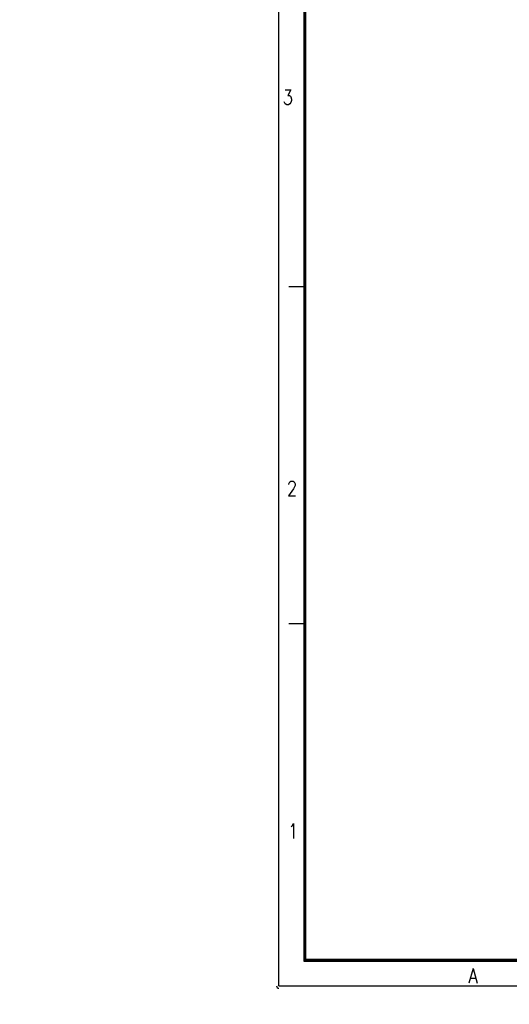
# Model space of a CAD drawing. Header units: millimetres. Extents: x 0 to 776, y 0 to 509.
# Tile 1 of 100: x 0 to 119, y 0 to 239. Entities that reach past the tile are written whole.
import ezdxf

# ---------------------------------------------------------------- set-up
doc = ezdxf.new("R2010")
doc.units = ezdxf.units.MM
doc.layers.add('DM', color=4, linetype='Continuous')
doc.styles.add('SLDTEXTSTYLE0', font='ROMANS', dxfattribs={"width": 0.84})
doc.styles.add('SLDTEXTSTYLE1', font='ROMANS', dxfattribs={"width": 0.97})
doc.styles.add('SLDTEXTSTYLE3', font='ROMANS', dxfattribs={"width": 0.8148})
doc.dimstyles.new('SLDDIMSTYLE3', dxfattribs={"dimtxt": 3, "dimasz": 3.302, "dimexe": 0, "dimexo": 0.0625, "dimgap": 0.75, "dimtad": 1, "dimrnd": 1e-09, "dimzin": 4, "dimdsep": 46, "dimtxsty": 'SLDTEXTSTYLE0', "dimblk1": 'NONE', "dimblk2": 'NONE', "dimsah": 1, "dimcen": 0, "dimadec": 0, "dimazin": 1, "dimtfac": 1, "dimtmove": 0, "dimatfit": 3, "dimldrblk": 'NONE', "dimfxl": 1, "dimfrac": 2, "dimtolj": 1, "dimtzin": 12, "dimarcsym": 0})

# ---------------------------------------------------------------- blocks, each defined once
blk = doc.blocks.new('_D_5')
at = {"layer": 'DM', "color": 7}
for p, q in [((155.9, 227.99), (155.9, 237.99)), ((150.9, 232.99), (160.9, 232.99)), ((145.27, 223.32), (152.38, 229.79)), ((128.72, 223.32), (145.27, 223.32))]:
    blk.add_line(p, q, dxfattribs=at)
blk.add_solid([(152.66, 229.49), (152.1, 230.1), (154.23, 231.48)], dxfattribs=at)
at = {"layer": 'DM', "color": 7, "char_height": 3, "attachment_point": 1, "style": 'SLDTEXTSTYLE1'}
for s, insert in [('4-', (127.49, 227.64)), ('%%c', (133.17, 227.64)), ('4.50', (137.29, 227.64))]:
    blk.add_mtext(s, dxfattribs=dict(at, insert=insert))
blk = doc.blocks.new('_None')
blk = doc.blocks.new('_D_7')
at = {"layer": 'DM', "color": 7}
for p, q in [((155.9, 245.57), (155.9, 255.57)), ((150.9, 250.57), (160.9, 250.57)), ((146.27, 240.71), (152.37, 246.96)), ((130.21, 240.71), (146.27, 240.71))]:
    blk.add_line(p, q, dxfattribs=at)
blk.add_solid([(152.67, 246.66), (152.07, 247.25), (154.12, 248.74)], dxfattribs=at)
at = {"layer": 'DM', "color": 7, "char_height": 3, "attachment_point": 1, "style": 'SLDTEXTSTYLE1'}
for s, insert in [('4-', (128.73, 245.03)), ('%%c', (134.42, 245.03)), ('5.10', (138.53, 245.03))]:
    blk.add_mtext(s, dxfattribs=dict(at, insert=insert))
blk = doc.blocks.new('_D_11')
at = {"layer": 'DM', "color": 7}
for p, q in [((304.15, 252.34), (304.15, 262.34)), ((299.15, 257.34), (309.15, 257.34)), ((313.71, 244.12), (308.1, 251.87)), ((330.34, 244.12), (313.71, 244.12))]:
    blk.add_line(p, q, dxfattribs=at)
blk.add_arc((304.15, 257.34), 4.25, 299.1309, 305.9889, dxfattribs=at)
blk.add_solid([(308.44, 252.12), (307.76, 251.63), (306.64, 253.9)], dxfattribs=at)
at = {"layer": 'DM', "color": 7, "char_height": 3, "attachment_point": 1, "style": 'SLDTEXTSTYLE1'}
for s, insert in [('2-', (313.51, 248.44)), ('%%c', (319.2, 248.44)), ('8.50', (323.31, 248.44))]:
    blk.add_mtext(s, dxfattribs=dict(at, insert=insert))
blk = doc.blocks.new('_D_21')
at = {"layer": 'DM', "color": 7}
for p, q in [((594.08, 192.37), (610.62, 192.37)), ((610.62, 192.37), (618.44, 188.57)), ((623.84, 180.94), (623.84, 190.94)), ((618.84, 185.94), (628.84, 185.94))]:
    blk.add_line(p, q, dxfattribs=at)
blk.add_solid([(618.26, 188.19), (618.62, 188.94), (620.69, 187.47)], dxfattribs=at)
at = {"layer": 'DM', "color": 7, "char_height": 3, "attachment_point": 1, "style": 'SLDTEXTSTYLE1'}
for s, insert in [('4-', (592.84, 196.69)), ('%%c', (598.53, 196.69)), ('7.00', (602.64, 196.69))]:
    blk.add_mtext(s, dxfattribs=dict(at, insert=insert))

msp = doc.modelspace()

# ---------------------------------------------------------------- hatches: boundary and pattern name
at = {"layer": 'DM'}
for points in [[(69.42, 214.708), (69.42, 322.878), (69, 322.878), (69, 214.708)], [(69.42, 111.929), (69.42, 214.708), (69, 214.708), (69, 111.929)], [(69.42, 10.92), (69.42, 111.929), (69, 111.929), (69, 10.92)], [(69.42, 10.5), (69.42, 10.92), (69, 10.92), (69, 10.5)], [(140.505, 10.5), (140.505, 10.92), (69.42, 10.92), (69.42, 10.5)], [(140.505, 10.92), (140.505, 10.5), (69.42, 10.5), (69.42, 10.92)]]:
    msp.add_hatch(color=7, dxfattribs=at).paths.add_polyline_path(points, flags=0)

# ---------------------------------------------------------------- linework, layer by layer
at = {"layer": 'DM', "color": 7}
for p, q in [((63, 4.5), (63, 508.5)), ((69, 502.5), (69, 10.5)), ((69.42, 502.08), (69.42, 10.92)), ((69, 322.878), (69, 214.708)), ((69.42, 214.708), (69.42, 322.878)), ((69, 214.708), (69.42, 214.708)), ((69.42, 214.708), (69, 214.708)), ((69, 214.708), (69, 111.929)), ((69.42, 111.929), (69.42, 214.708)), ((69, 174.5), (65.4, 174.5)), ((69, 174.5), (65.4, 174.5)), ((69, 111.929), (69.42, 111.929)), ((69.42, 111.929), (69, 111.929)), ((69, 111.929), (69, 10.92)), ((69.42, 10.92), (69.42, 111.929)), ((69, 92.5), (65.4, 92.5)), ((69, 10.92), (69.42, 10.92)), ((69.42, 10.92), (69, 10.92)), ((69, 10.92), (69, 10.5)), ((69, 10.5), (69.42, 10.5)), ((69.42, 10.5), (69.42, 10.92)), ((140.505, 10.92), (69.42, 10.92)), ((69.42, 10.92), (69.42, 10.5)), ((69.42, 10.5), (69.42, 10.92)), ((69.42, 10.92), (140.505, 10.92)), ((69.42, 10.92), (769.38, 10.92)), ((69.42, 10.92), (769.38, 10.92)), ((69.42, 10.5), (140.505, 10.5)), ((140.505, 10.5), (69.42, 10.5)), ((63, 4.5), (775.8, 4.5))]:
    msp.add_line(p, q, dxfattribs=at)
msp.add_arc((63, 4.5), 0.6, 180, 270, dxfattribs=at)

# ---------------------------------------------------------------- texts
at = {"layer": 'DM', "color": 7, "char_height": 3.6, "style": 'SLDTEXTSTYLE3'}
for s, insert, attachment_point in [('3', (63.9, 222.354), 1), ('2', (64.908, 127.214), 1), ('1', (65.167, 43.945), 1), ('A', (110.156, 8.731), 2)]:
    msp.add_mtext(s, dxfattribs=dict(at, insert=insert, attachment_point=attachment_point))

# ---------------------------------------------------------------- dimensions: what is measured, and where the dimension line sits
at = {"layer": 'DM', "color": 7}
for p1, text, picture, middle in [((6.489, 5.49), '2-<>', '_D_11', (313.707, 244.121)), ((2.694, 4.33), '4-<>', '_D_7', (146.273, 240.707)), ((2.502, 3.74), '4-<>', '_D_5', (145.266, 223.321)), ((6.708, 1.999), '4-<>', '_D_21', (610.623, 192.373))]:
    dim = msp.add_diameter_dim_2p(p1=p1, p2=(0, 0), text=text, dimstyle='SLDDIMSTYLE3', dxfattribs=at)
    dim.commit()
    dim.dimension.update_dxf_attribs({"geometry": picture, "text_midpoint": middle, "dimtype": 163})

doc.saveas('drawing.dxf')
